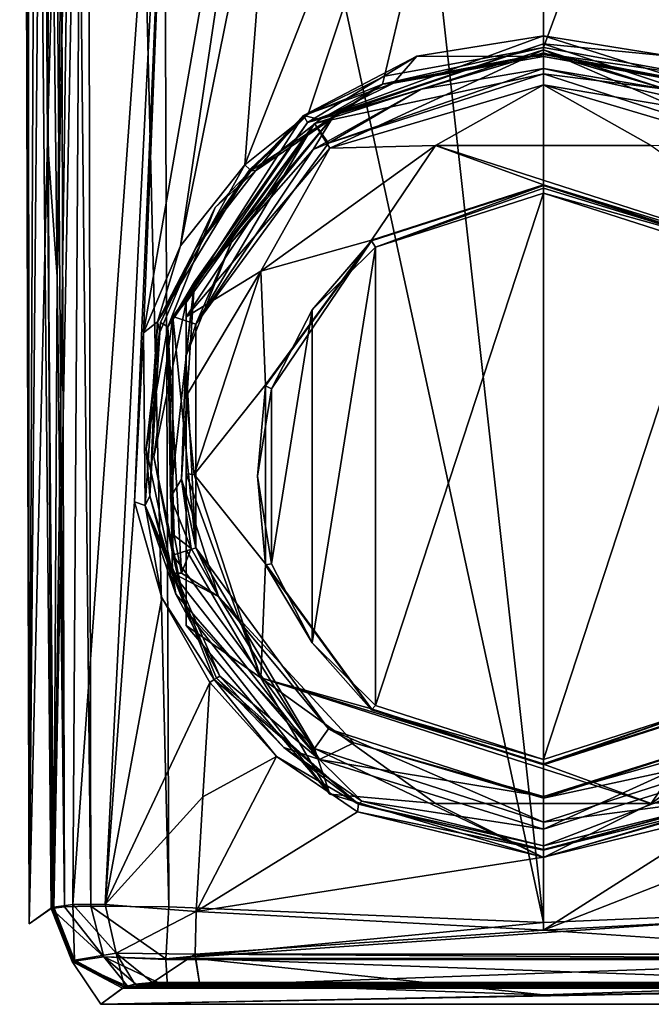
# Model space of a CAD drawing. Header units: metres. Extents: x -150 to 150, y -127 to 84.
# Tile 14 of 35: x -16 to 3, y -127 to -97. Entities that reach past the tile are written whole.
import ezdxf

# ---------------------------------------------------------------- set-up
doc = ezdxf.new("R2010")
doc.units = ezdxf.units.M
doc.layers.add('solid_26009713_SW0001', color=7, linetype='CONTINUOUS')

msp = doc.modelspace()

# ---------------------------------------------------------------- linework, layer by layer
at = {"layer": 'solid_26009713_SW0001'}
for points in [[(-0.000567, -124.709145, 16.25), (0.001326, -16.276901, 16.25), (-11.931823, -16.770004, 15.740615)], [(-0.000567, -124.709145, 16.25), (11.536177, -124.228737, 15.773892), (0.001326, -16.276901, 16.25)], [(11.536177, -124.228737, 15.773892), (11.734013, -70.495155, 15.757394), (0.001326, -16.276901, 16.25)], [(-11.734013, -70.495155, 15.757394), (-0.000567, -124.709145, 16.25), (-11.931823, -16.770004, 15.740615)], [(-13.934027, -124.20079, 14.713511), (-14.129582, -17.56842, 14.844212), (-15.048469, -18.43236, 13.756749)], [(-14.129582, -17.56842, 14.844212), (-11.536177, -124.228737, 15.773892), (-11.734013, -70.495155, 15.757394)], [(-13.934027, -124.20079, 14.713511), (-11.536177, -124.228737, 15.773892), (-14.129582, -17.56842, 14.844212)], [(-14.743192, -124.225555, 13.656329), (-15.048469, -18.43236, 13.756749), (-15.536466, -19.400028, 12.354713)], [(-14.743192, -124.225555, 13.656329), (-13.934027, -124.20079, 14.713511), (-15.048469, -18.43236, 13.756749)], [(-14.743192, -124.225555, 13.656329), (-15.536466, -19.400028, 12.354713), (-15.348426, -71.840752, 12.373747)], [(-15.83847, -124.749023, 3.296088), (-16.125565, -22.10111, 6.367176), (-16.093447, -23)], [(-15.16042, -124.272469, 12.392517), (-15.348426, -71.840752, 12.373747), (-16.125565, -22.10111, 6.367176)], [(-15.83847, -124.749023, 3.296088), (-15.16042, -124.272469, 12.392517), (-16.125565, -22.10111, 6.367176)], [(-15.83847, -124.749023, 3.296088), (-16.093447, -23), (-15.901367, -22.870125, -2.440784)], [(-15.510374, -52.201588, -4.834206), (-15.83847, -124.749023, 3.296088), (-15.901367, -22.870125, -2.440784)], [(-15.510374, -52.201588, -4.834206), (-15.416946, -78.030182, -4.851003), (-15.83847, -124.749023, 3.296088)], [(-11.734013, -70.495155, 15.757394), (-11.536177, -124.228737, 15.773892), (-0.000567, -124.709145, 16.25)], [(-14.743192, -124.225555, 13.656329), (-15.348426, -71.840752, 12.373747), (-15.16042, -124.272469, 12.392517)], [(-15.416946, -78.030182, -4.851003), (-15.264922, -100.645119, -5.346015), (-15.83847, -124.749023, 3.296088)], [(-15.150758, -78.016312, -5.947784), (-15.264922, -100.645119, -5.346015), (-15.416946, -78.030182, -4.851003)], [(-14.969524, -104.837387, -6.446393), (-15.264922, -100.645119, -5.346015), (-14.677198, -78.006943, -6.971881)], [(-15.150758, -78.016312, -5.947784), (-14.677198, -78.006943, -6.971881), (-15.264922, -100.645119, -5.346015)], [(-15.077819, -124.231041, -5.982452), (-14.441063, -78.004761, -7.362209), (-14.194579, -78, -7.746036)], [(-14.491829, -124.148155, -7.534683), (-15.077819, -124.231041, -5.982452), (-14.194579, -78, -7.746036)], [(-15.077819, -124.231041, -5.982452), (-14.969524, -104.837387, -6.446393), (-14.441063, -78.004761, -7.362209)], [(-14.969524, -104.837387, -6.446393), (-14.677198, -78.006943, -6.971881), (-14.441063, -78.004761, -7.362209)], [(-14.491829, -124.148155, -7.534683), (-14.194579, -78, -7.746036), (-11.168652, -78, -11.198907)], [(-13.48863, -124.149506, -8.810097), (-14.491829, -124.148155, -7.534683), (-11.168652, -78, -11.198907)], [(-12.593664, -111.759804, -9.921262), (-13.48863, -124.149506, -8.810097), (-11.168652, -78, -11.198907)], [(-12.316135, -106.565224, -10.240944), (-12.593664, -111.759804, -9.921262), (-11.168652, -78, -11.198907)], [(-12.316135, -106.565224, -10.240944), (-11.168652, -78, -11.198907), (-7.321801, -78, -13.719909)], [(-11.171308, -103.885773, -11.14236), (-12.316135, -106.565224, -10.240944), (-7.321801, -78, -13.719909)], [(-11.171308, -103.885773, -11.14236), (-7.321801, -78, -13.719909), (-8.304883, -89.697487, -13.08605)], [(-9.197271, -101.390198, -12.26884), (-8.304883, -89.697487, -13.08605), (-0.000425, -78, -15.37733)], [(-7.245477, -99.840187, -13.093454), (-9.197271, -101.390198, -12.26884), (-0.000425, -78, -15.37733)], [(-4.897135, -98.667946, -13.854245), (-7.245477, -99.840187, -13.093454), (-0.000425, -78, -15.37733)], [(0.000406, -97.786873, -14.511661), (-4.897135, -98.667946, -13.854245), (-0.000425, -78, -15.37733)], [(0.000406, -97.786873, -14.511661), (-0.000425, -78, -15.37733), (7.324084, -78, -13.71882)], [(4.913426, -98.673889, -13.847037), (0.000406, -97.786873, -14.511661), (7.324084, -78, -13.71882)], [(-11.171308, -103.885773, -11.14236), (-8.304883, -89.697487, -13.08605), (-9.197271, -101.390198, -12.26884)], [(-7.262222, -100.096649, -9.290595), (-3.895814, -98.05571, -9.57743), (0, -97.425911, -9.665943)], [(0, -97.673477, -9.631149), (-7.262222, -100.096649, -9.290595), (0, -97.425911, -9.665943)], [(0, -98.059044, -14.170944), (0, -97.425911, -9.665943), (-3.895814, -98.05571, -9.57743)], [(4.633311, -98.889755, -13.542945), (0, -97.425911, -9.665943), (0, -98.059044, -14.170944)], [(0, -97.673477, -9.631149), (0, -97.425911, -9.665943), (3.895814, -98.05571, -9.57743)], [(4.633311, -98.889755, -13.542945), (3.895814, -98.05571, -9.57743), (0, -97.425911, -9.665943)], [(-6.444441, -99.870972, -8.994118), (-7.262222, -100.096649, -9.290595), (0, -97.673477, -9.631149)], [(0, -97.950081, -9.264081), (-6.444441, -99.870972, -8.994118), (0, -97.673477, -9.631149)], [(-4.952899, -98.913818, -13.736153), (-4.897135, -98.667946, -13.854245), (0.000406, -97.786873, -14.511661)], [(0.000332, -97.967278, -14.431438), (-4.952899, -98.913818, -13.736153), (0.000406, -97.786873, -14.511661)], [(7.262222, -100.096649, -9.290595), (0, -97.673477, -9.631149), (3.895814, -98.05571, -9.57743)], [(0, -97.950081, -9.264081), (0, -97.673477, -9.631149), (7.262222, -100.096649, -9.290595)], [(0.000332, -97.967278, -14.431438), (0.000406, -97.786873, -14.511661), (4.913426, -98.673889, -13.847037)], [(-4.61941, -98.884979, -13.549654), (-3.895814, -98.05571, -9.57743), (-7.387102, -99.87973, -9.32108)], [(-7.262222, -100.096649, -9.290595), (-7.387102, -99.87973, -9.32108), (-3.895814, -98.05571, -9.57743)], [(-7.053454, -100.123917, -10.599538), (0, -98.597099, -10.814118), (0, -97.854401, -10.918498)], [(-6.574573, -100.879173, -18.348148), (-7.053454, -100.123917, -10.599538), (0, -97.854401, -10.918498)], [(-6.574573, -100.879173, -18.348148), (0, -97.854401, -10.918498), (0, -98.936935, -18.621113)], [(-3.763462, -99.071953, -9.535589), (-6.444441, -99.870972, -8.994118), (0, -97.950081, -9.264081)], [(0.000332, -97.967278, -14.431438), (-4.61941, -98.884979, -13.549654), (-4.952899, -98.913818, -13.736153)], [(0.000295, -97.996361, -14.399938), (-4.61941, -98.884979, -13.549654), (0.000332, -97.967278, -14.431438)], [(0.000295, -97.996361, -14.399938), (0, -98.059044, -14.170944), (-4.61941, -98.884979, -13.549654)], [(-4.61941, -98.884979, -13.549654), (0, -98.059044, -14.170944), (-3.895814, -98.05571, -9.57743)], [(-3.763462, -99.071953, -9.535589), (0, -97.950081, -9.264081), (0, -98.430092, -9.625796)], [(0, -97.854401, -10.918498), (0, -98.597099, -10.814118), (6.612511, -100.724701, -10.515103)], [(7.053442, -100.123909, -10.599539), (0, -97.854401, -10.918498), (6.612511, -100.724701, -10.515103)], [(0, -98.936935, -18.621113), (0, -97.854401, -10.918498), (7.053442, -100.123909, -10.599539)], [(6.444441, -99.870972, -8.994118), (0, -97.950081, -9.264081), (7.262222, -100.096649, -9.290595)], [(0, -98.430092, -9.625796), (0, -97.950081, -9.264081), (6.444441, -99.870972, -8.994118)], [(4.951636, -98.912933, -13.733838), (0, -98.059044, -14.170944), (0.000295, -97.996361, -14.399938)], [(4.951636, -98.912933, -13.733838), (4.633311, -98.889755, -13.542945), (0, -98.059044, -14.170944)], [(4.951636, -98.912933, -13.733838), (0.000295, -97.996361, -14.399938), (0.000332, -97.967278, -14.431438)], [(4.951636, -98.912933, -13.733838), (0.000332, -97.967278, -14.431438), (4.913426, -98.673889, -13.847037)], [(-6.612498, -100.724693, -10.515105), (-3.763462, -99.071953, -9.535589), (0, -98.430092, -9.625796)], [(-6.612498, -100.724693, -10.515105), (0, -98.430092, -9.625796), (0, -98.597099, -10.814118)], [(3.763462, -99.071953, -9.535589), (0, -98.430092, -9.625796), (6.444441, -99.870972, -8.994118)], [(0, -98.597099, -10.814118), (0, -98.430092, -9.625796), (3.763462, -99.071953, -9.535589)], [(-4.952899, -98.913818, -13.736153), (-7.245477, -99.840187, -13.093454), (-4.897135, -98.667946, -13.854245)], [(-7.053454, -100.123917, -10.599538), (-6.612498, -100.724693, -10.515105), (0, -98.597099, -10.814118)], [(6.612511, -100.724701, -10.515103), (0, -98.597099, -10.814118), (3.763462, -99.071953, -9.535589)], [(-4.952899, -98.913818, -13.736153), (-8.993694, -101.566376, -12.207214), (-7.245477, -99.840187, -13.093454)], [(-4.952899, -98.913818, -13.736153), (-8.865248, -101.582092, -11.963219), (-8.993694, -101.566376, -12.207214)], [(-4.952899, -98.913818, -13.736153), (-6.878815, -100.0028, -12.813867), (-8.865248, -101.582092, -11.963219)], [(-6.878815, -100.0028, -12.813867), (-4.61941, -98.884979, -13.549654), (-7.387102, -99.87973, -9.32108)], [(-4.952899, -98.913818, -13.736153), (-4.61941, -98.884979, -13.549654), (-6.878815, -100.0028, -12.813867)], [(-3.32181, -100.796188, -19.088591), (-6.574573, -100.879173, -18.348148), (0, -98.936935, -18.621113)], [(3.321819, -100.796196, -19.088591), (-3.32181, -100.796188, -19.088591), (0, -98.936935, -18.621113)], [(6.574573, -100.879173, -18.348148), (0, -98.936935, -18.621113), (7.053442, -100.123909, -10.599539)], [(3.321819, -100.796196, -19.088591), (0, -98.936935, -18.621113), (6.574573, -100.879173, -18.348148)], [(-3.763462, -99.071953, -9.535589), (-7.09339, -100.923676, -9.275347), (-6.444441, -99.870972, -8.994118)], [(-6.612498, -100.724693, -10.515105), (-7.09339, -100.923676, -9.275347), (-3.763462, -99.071953, -9.535589)], [(-11.562665, -106.377831, -8.407832), (-10.111342, -102.708557, -8.923515), (-7.387102, -99.87973, -9.32108)], [(-7.262222, -100.096649, -9.290595), (-11.562665, -106.377831, -8.407832), (-7.387102, -99.87973, -9.32108)], [(-6.444441, -99.870972, -8.994118), (-10.747433, -104.995331, -8.273936), (-7.262222, -100.096649, -9.290595)], [(-9.605715, -103.771599, -8.875096), (-10.747433, -104.995331, -8.273936), (-6.444441, -99.870972, -8.994118)], [(-8.865248, -101.582092, -11.963219), (-7.387102, -99.87973, -9.32108), (-10.111342, -102.708557, -8.923515)], [(-7.09339, -100.923676, -9.275347), (-9.605715, -103.771599, -8.875096), (-6.444441, -99.870972, -8.994118)], [(-9.037236, -101.538277, -12.240981), (-9.197271, -101.390198, -12.26884), (-7.245477, -99.840187, -13.093454)], [(-8.993694, -101.566376, -12.207214), (-9.037236, -101.538277, -12.240981), (-7.245477, -99.840187, -13.093454)], [(-8.865248, -101.582092, -11.963219), (-6.878815, -100.0028, -12.813867), (-7.387102, -99.87973, -9.32108)], [(-10.747433, -104.995331, -8.273936), (-11.562665, -106.377831, -8.407832), (-7.262222, -100.096649, -9.290595)], [(-7.053454, -100.123917, -10.599538), (-11.412657, -106.06543, -9.764513), (-10.699403, -106.295059, -9.732241)], [(-11, -105.628654, -14.471105), (-11.412657, -106.06543, -9.764513), (-7.053454, -100.123917, -10.599538)], [(-11, -106.070992, -17.618486), (-11, -105.628654, -14.471105), (-7.053454, -100.123917, -10.599538)], [(-6.574573, -100.879173, -18.348148), (-11, -106.070992, -17.618486), (-7.053454, -100.123917, -10.599538)], [(-7.053454, -100.123917, -10.599538), (-10.699403, -106.295059, -9.732241), (-6.612498, -100.724693, -10.515105)], [(-15.264922, -100.645119, -5.346015), (-15.111853, -124.239998, -5.797566), (-15.83847, -124.749023, 3.296088)], [(-15.09599, -124.235428, -5.890234), (-15.111853, -124.239998, -5.797566), (-15.264922, -100.645119, -5.346015)], [(-15.077819, -124.231041, -5.982452), (-15.264922, -100.645119, -5.346015), (-14.969524, -104.837387, -6.446393)], [(-15.09599, -124.235428, -5.890234), (-15.264922, -100.645119, -5.346015), (-15.077819, -124.231041, -5.982452)], [(-8.696962, -104.663429, -18.545086), (-11, -106.070992, -17.618486), (-6.574573, -100.879173, -18.348148)], [(-6.612498, -100.724693, -10.515105), (-10.699403, -106.295059, -9.732241), (-7.09339, -100.923676, -9.275347)], [(-3.32181, -100.796188, -19.088591), (-8.696962, -104.663429, -18.545086), (-6.574573, -100.879173, -18.348148)], [(-5.290025, -103.710266, -18.679045), (-8.696962, -104.663429, -18.545086), (-3.32181, -100.796188, -19.088591)], [(0, -102.008179, -18.918257), (-5.290025, -103.710266, -18.679045), (-3.32181, -100.796188, -19.088591)], [(8.696971, -104.663445, -18.545084), (-3.32181, -100.796188, -19.088591), (3.321819, -100.796196, -19.088591)], [(0, -102.008179, -18.918257), (-3.32181, -100.796188, -19.088591), (8.696971, -104.663445, -18.545084)], [(-10.699403, -106.295059, -9.732241), (-9.605715, -103.771599, -8.875096), (-7.09339, -100.923676, -9.275347)], [(-11.886178, -106.222046, -10.390106), (-11.171308, -103.885773, -11.14236), (-9.197271, -101.390198, -12.26884)], [(-11.886178, -106.222046, -10.390106), (-9.197271, -101.390198, -12.26884), (-9.037236, -101.538277, -12.240981)], [(-11.886178, -106.222046, -10.390106), (-9.037236, -101.538277, -12.240981), (-10.715053, -103.97303, -10.89165)], [(-8.993694, -101.566376, -12.207214), (-10.715053, -103.97303, -10.89165), (-9.037236, -101.538277, -12.240981)], [(-8.993694, -101.566376, -12.207214), (-8.865248, -101.582092, -11.963219), (-10.715053, -103.97303, -10.89165)], [(-10.715053, -103.97303, -10.89165), (-8.865248, -101.582092, -11.963219), (-10.111342, -102.708557, -8.923515)], [(-5.290067, -103.738129, -18.877094), (-5.290025, -103.710266, -18.679045), (0, -102.008179, -18.918257)], [(-5.290067, -103.738129, -18.877094), (0, -102.008179, -18.918257), (0, -102.036011, -19.11631)], [(-5.290067, -103.738129, -18.877094), (0, -102.036011, -19.11631), (-5.169773, -103.924225, -19.052904)], [(0, -102.036011, -19.11631), (0, -102.113701, -19.248203), (-5.169773, -103.924225, -19.052904)], [(5.290025, -103.710266, -18.679045), (0, -102.008179, -18.918257), (8.696971, -104.663445, -18.545084)], [(0, -102.036011, -19.11631), (0, -102.008179, -18.918257), (5.290025, -103.710266, -18.679045)], [(5.290067, -103.738129, -18.877094), (0, -102.036011, -19.11631), (5.290025, -103.710266, -18.679045)], [(5.290067, -103.738129, -18.877094), (0, -102.113701, -19.248203), (0, -102.036011, -19.11631)], [(0, -102.113701, -19.248203), (0, -102.261902, -19.28653), (-5.169773, -103.924225, -19.052904)], [(-5.169712, -118.028336, -17.070702), (-5.169773, -103.924225, -19.052904), (0, -102.261902, -19.28653)], [(0, -119.69062, -16.837084), (-5.169712, -118.028336, -17.070702), (0, -102.261902, -19.28653)], [(5.290067, -103.738129, -18.877094), (0, -102.261902, -19.28653), (0, -102.113701, -19.248203)], [(5.169712, -103.924179, -19.052912), (0, -119.69062, -16.837084), (0, -102.261902, -19.28653)], [(5.290067, -103.738129, -18.877094), (5.169712, -103.924179, -19.052912), (0, -102.261902, -19.28653)], [(-10.715053, -103.97303, -10.89165), (-10.111342, -102.708557, -8.923515), (-11.785667, -106.248466, -8.426013)], [(-11.562665, -106.377831, -8.407832), (-11.785667, -106.248466, -8.426013), (-10.111342, -102.708557, -8.923515)], [(-11.886178, -106.222046, -10.390106), (-12.316135, -106.565224, -10.240944), (-11.171308, -103.885773, -11.14236)], [(-9.605715, -103.771599, -8.875096), (-11.011336, -107.288055, -8.380891), (-10.747433, -104.995331, -8.273936)], [(-10.699403, -106.295059, -9.732241), (-11.011336, -107.288055, -8.380891), (-9.605715, -103.771599, -8.875096)], [(-5.290025, -103.710266, -18.679045), (-8.559477, -108.166412, -18.052773), (-8.696962, -104.663429, -18.545086)], [(-8.559508, -108.194336, -18.250814), (-8.559477, -108.166412, -18.052773), (-5.290067, -103.738129, -18.877094)], [(-8.559508, -108.194336, -18.250814), (-5.290067, -103.738129, -18.877094), (-8.368958, -108.282341, -18.440413)], [(-5.290067, -103.738129, -18.877094), (-8.559477, -108.166412, -18.052773), (-5.290025, -103.710266, -18.679045)], [(-5.290067, -103.738129, -18.877094), (-7.118006, -105.852257, -18.781939), (-8.368958, -108.282341, -18.440413)], [(-5.290067, -103.738129, -18.877094), (-5.169773, -103.924225, -19.052904), (-7.118006, -105.852257, -18.781939)], [(-11.886178, -106.222046, -10.390106), (-10.715053, -103.97303, -10.89165), (-11.80551, -106.544769, -10.025551)], [(-11.80551, -106.544769, -10.025551), (-10.715053, -103.97303, -10.89165), (-11.785667, -106.248466, -8.426013)], [(-7.117968, -116.100311, -17.341667), (-7.118006, -105.852257, -18.781939), (-5.169773, -103.924225, -19.052904)], [(-5.169712, -118.028336, -17.070702), (-7.117968, -116.100311, -17.341667), (-5.169773, -103.924225, -19.052904)], [(5.169712, -103.924179, -19.052912), (5.169773, -118.02829, -17.070707), (0, -119.69062, -16.837084)], [(-8.696962, -104.663429, -18.545086), (-10.75, -110.920586, -17.665699), (-11, -108.516434, -17.708599)], [(-8.696962, -104.663429, -18.545086), (-11, -108.516434, -17.708599), (-11, -106.070992, -17.618486)], [(-8.559477, -108.166412, -18.052773), (-10.75, -110.920586, -17.665699), (-8.696962, -104.663429, -18.545086)], [(-10.747433, -104.995331, -8.273936), (-11.479125, -111.620361, -7.342849), (-11.562665, -106.377831, -8.407832)], [(-11.148004, -111.067368, -7.849744), (-11.479125, -111.620361, -7.342849), (-10.747433, -104.995331, -8.273936)], [(-11.011336, -107.288055, -8.380891), (-11.148004, -111.067368, -7.849744), (-10.747433, -104.995331, -8.273936)], [(-12.000002, -110.377815, -13.803654), (-11.412657, -106.06543, -9.764513), (-11, -105.628654, -14.471105)], [(-11, -115.126976, -13.136203), (-12.000002, -110.377815, -13.803654), (-11, -105.628654, -14.471105)], [(-11, -105.628654, -14.471105), (-11, -110.900497, -17.522766), (-11, -113.243439, -17.044262)], [(-11, -108.516434, -17.708599), (-11, -110.900497, -17.522766), (-11, -105.628654, -14.471105)], [(-11, -105.628654, -14.471105), (-11, -113.243439, -17.044262), (-11, -115.569305, -16.283585)], [(-11, -115.126976, -13.136203), (-11, -105.628654, -14.471105), (-11, -115.569305, -16.283585)], [(-11, -108.516434, -17.708599), (-11, -105.628654, -14.471105), (-11, -106.070992, -17.618486)], [(-8.368938, -113.670235, -17.683193), (-8.368958, -108.282341, -18.440413), (-7.118006, -105.852257, -18.781939)], [(-7.117968, -116.100311, -17.341667), (-8.368938, -113.670235, -17.683193), (-7.118006, -105.852257, -18.781939)], [(-11.886178, -106.222046, -10.390106), (-12.266372, -111.879494, -9.988504), (-12.316135, -106.565224, -10.240944)], [(-11.886178, -106.222046, -10.390106), (-12.1221, -111.581825, -9.684594), (-12.266372, -111.879494, -9.988504)], [(-11.80551, -106.544769, -10.025551), (-11.785667, -106.248466, -8.426013), (-12.236222, -110.131882, -7.880234)], [(-11.562665, -106.377831, -8.407832), (-12.236222, -110.131882, -7.880234), (-11.785667, -106.248466, -8.426013)], [(-11.886178, -106.222046, -10.390106), (-11.80551, -106.544769, -10.025551), (-12.1221, -111.581825, -9.684594)], [(-12.000002, -110.377815, -13.803654), (-11.412656, -113.409805, -8.732328), (-11.412657, -106.06543, -9.764513)], [(-11.412657, -106.06543, -9.764513), (-10.699406, -113.180168, -8.764602), (-10.699403, -106.295059, -9.732241)], [(-11.412657, -106.06543, -9.764513), (-11.412656, -113.409805, -8.732328), (-10.699406, -113.180168, -8.764602)], [(-10.699403, -106.295059, -9.732241), (-10.699406, -113.180168, -8.764602), (-11.011336, -107.288055, -8.380891)], [(-12.266372, -111.879494, -9.988504), (-12.593664, -111.759804, -9.921262), (-12.316135, -106.565224, -10.240944)], [(-11.562665, -106.377831, -8.407832), (-11.41622, -113.955582, -7.342849), (-12.236222, -110.131882, -7.880234)], [(-12.1221, -111.581825, -9.684594), (-11.80551, -106.544769, -10.025551), (-12.236222, -110.131882, -7.880234)], [(-11.562665, -106.377831, -8.407832), (-11.147536, -113.955582, -7.342849), (-11.41622, -113.955582, -7.342849)], [(-11.371045, -112.796906, -7.342849), (-11.147536, -113.955582, -7.342849), (-11.562665, -106.377831, -8.407832)], [(-11.479125, -111.620361, -7.342849), (-11.371045, -112.796906, -7.342849), (-11.562665, -106.377831, -8.407832)], [(-10.699406, -113.180168, -8.764602), (-11.148004, -111.067368, -7.849744), (-11.011336, -107.288055, -8.380891)], [(-8.559477, -108.166412, -18.052773), (-8.559477, -113.674767, -17.278625), (-10.75, -110.920586, -17.665699)], [(-8.559508, -108.194336, -18.250814), (-8.368958, -108.282341, -18.440413), (-8.799998, -110.976288, -18.061802)], [(-8.559508, -113.702507, -17.476692), (-8.559508, -108.194336, -18.250814), (-8.799998, -110.976288, -18.061802)], [(-8.368938, -113.670235, -17.683193), (-8.799998, -110.976288, -18.061802), (-8.368958, -108.282341, -18.440413)], [(-8.559508, -113.702507, -17.476692), (-8.559477, -113.674767, -17.278625), (-8.559477, -108.166412, -18.052773)], [(-8.559508, -113.702507, -17.476692), (-8.559477, -108.166412, -18.052773), (-8.559508, -108.194336, -18.250814)], [(-11, -108.516434, -17.708599), (-10.75, -110.920586, -17.665699), (-11, -110.900497, -17.522766)], [(-12.1221, -111.581825, -9.684594), (-12.236222, -110.131882, -7.880234), (-11.41622, -113.955582, -7.342849)], [(-11, -115.126976, -13.136203), (-11.412656, -113.409805, -8.732328), (-12.000002, -110.377815, -13.803654)], [(-11.148004, -111.067368, -7.849744), (-10.842469, -113.201584, -7.342849), (-11.479125, -111.620361, -7.342849)], [(-11.148004, -111.067368, -7.849744), (-10.000115, -114.67411, -7.342849), (-10.842469, -113.201584, -7.342849)], [(-10.699406, -113.180168, -8.764602), (-10.000115, -114.67411, -7.342849), (-11.148004, -111.067368, -7.849744)], [(-11, -110.900497, -17.522766), (-10.75, -110.920586, -17.665699), (-8.696971, -117.177734, -16.786314)], [(-11, -113.243439, -17.044262), (-11, -110.900497, -17.522766), (-8.696971, -117.177734, -16.786314)], [(-8.559477, -113.674767, -17.278625), (-8.696971, -117.177734, -16.786314), (-10.75, -110.920586, -17.665699)], [(-8.559508, -113.702507, -17.476692), (-8.799998, -110.976288, -18.061802), (-8.368938, -113.670235, -17.683193)], [(-12.593664, -111.759804, -9.921262), (-11.747626, -114.722679, -10.430933), (-13.48863, -124.149506, -8.810097)], [(-12.266372, -111.879494, -9.988504), (-11.747626, -114.722679, -10.430933), (-12.593664, -111.759804, -9.921262)], [(-12.266372, -111.879494, -9.988504), (-12.1221, -111.581825, -9.684594), (-11.318346, -114.601662, -10.188391)], [(-11.318346, -114.601662, -10.188391), (-12.1221, -111.581825, -9.684594), (-11.41622, -113.955582, -7.342849)], [(-10.842469, -113.201584, -7.342849), (-11.371045, -112.796906, -7.342849), (-11.479125, -111.620361, -7.342849)], [(-12.266372, -111.879494, -9.988504), (-10.137091, -117.229103, -10.852084), (-11.747626, -114.722679, -10.430933)], [(-12.266372, -111.879494, -9.988504), (-11.318346, -114.601662, -10.188391), (-9.961757, -117.125847, -10.592761)], [(-12.266372, -111.879494, -9.988504), (-9.961757, -117.125847, -10.592761), (-10.069808, -117.185089, -10.810563)], [(-12.266372, -111.879494, -9.988504), (-10.069808, -117.185089, -10.810563), (-10.137091, -117.229103, -10.852084)], [(-10.842469, -113.201584, -7.342849), (-11.147536, -113.955582, -7.342849), (-11.371045, -112.796906, -7.342849)], [(-11.412656, -113.409805, -8.732328), (-7.053442, -119.351326, -7.897303), (-10.699406, -113.180168, -8.764602)], [(-10.842469, -113.201584, -7.342849), (-10.000115, -114.67411, -7.342849), (-11.147536, -113.955582, -7.342849)], [(-11, -115.569305, -16.283585), (-11, -113.243439, -17.044262), (-8.696971, -117.177734, -16.786314)], [(-10.699406, -113.180168, -8.764602), (-6.612511, -118.750534, -7.981738), (-10.000115, -114.67411, -7.342849)], [(-7.053442, -119.351326, -7.897303), (-6.612511, -118.750534, -7.981738), (-10.699406, -113.180168, -8.764602)], [(-11, -115.126976, -13.136203), (-7.053442, -119.351326, -7.897303), (-11.412656, -113.409805, -8.732328)], [(-8.559477, -113.674767, -17.278625), (-5.290025, -118.130913, -16.652355), (-8.696971, -117.177734, -16.786314)], [(-8.559508, -113.702507, -17.476692), (-8.368938, -113.670235, -17.683193), (-7.117968, -116.100311, -17.341667)], [(-5.290067, -118.158714, -16.850412), (-8.559477, -113.674767, -17.278625), (-8.559508, -113.702507, -17.476692)], [(-5.290067, -118.158714, -16.850412), (-8.559508, -113.702507, -17.476692), (-7.117968, -116.100311, -17.341667)], [(-5.290067, -118.158714, -16.850412), (-5.290025, -118.130913, -16.652355), (-8.559477, -113.674767, -17.278625)], [(-6.897526, -119.692863, -7.342849), (-11.318346, -114.601662, -10.188391), (-11.41622, -113.955582, -7.342849)], [(-10.000115, -114.67411, -7.342849), (-6.897526, -119.692863, -7.342849), (-11.41622, -113.955582, -7.342849)], [(-10.000115, -114.67411, -7.342849), (-11.41622, -113.955582, -7.342849), (-11.147536, -113.955582, -7.342849)], [(-11.747626, -114.722679, -10.430933), (-10.272565, -117.323654, -10.859857), (-13.48863, -124.149506, -8.810097)], [(-10.137091, -117.229103, -10.852084), (-10.272565, -117.323654, -10.859857), (-11.747626, -114.722679, -10.430933)], [(-6.897526, -119.692863, -7.342849), (-9.961757, -117.125847, -10.592761), (-11.318346, -114.601662, -10.188391)], [(-10.000115, -114.67411, -7.342849), (-5.841772, -119.178665, -7.342849), (-6.897526, -119.692863, -7.342849)], [(-6.612511, -118.750534, -7.981738), (-5.841772, -119.178665, -7.342849), (-10.000115, -114.67411, -7.342849)], [(-11, -115.126976, -13.136203), (-6.574573, -120.761131, -15.553922), (-7.053442, -119.351326, -7.897303)], [(-11, -115.126976, -13.136203), (-11, -115.569305, -16.283585), (-6.574573, -120.761131, -15.553922)], [(-6.574573, -120.761131, -15.553922), (-11, -115.569305, -16.283585), (-8.696971, -117.177734, -16.786314)], [(-5.290067, -118.158714, -16.850412), (-7.117968, -116.100311, -17.341667), (-5.169712, -118.028336, -17.070702)], [(-10.137091, -117.229103, -10.852084), (-8.220522, -119.599129, -11.026564), (-10.272565, -117.323654, -10.859857)], [(-10.137091, -117.229103, -10.852084), (-10.069808, -117.185089, -10.810563), (-5.690682, -121.068672, -11.081232)], [(-10.137091, -117.229103, -10.852084), (-5.690682, -121.068672, -11.081232), (-8.220522, -119.599129, -11.026564)], [(-10.069808, -117.185089, -10.810563), (-9.961757, -117.125847, -10.592761), (-7.990345, -119.327087, -10.763359)], [(-10.069808, -117.185089, -10.810563), (-7.990345, -119.327087, -10.763359), (-5.690682, -121.068672, -11.081232)], [(-6.897526, -119.692863, -7.342849), (-7.990345, -119.327087, -10.763359), (-9.961757, -117.125847, -10.592761)], [(-8.696971, -117.177734, -16.786314), (3.32181, -121.044991, -16.242807), (-3.321819, -121.044983, -16.242807)], [(0, -119.833, -16.413141), (3.32181, -121.044991, -16.242807), (-8.696971, -117.177734, -16.786314)], [(-6.574573, -120.761131, -15.553922), (-8.696971, -117.177734, -16.786314), (-3.321819, -121.044983, -16.242807)], [(-5.290025, -118.130913, -16.652355), (0, -119.833, -16.413141), (-8.696971, -117.177734, -16.786314)], [(3.32181, -121.044991, -16.242807), (8.696962, -117.17775, -16.786314), (6.574573, -120.761131, -15.553922)], [(5.290025, -118.130913, -16.652355), (8.696962, -117.17775, -16.786314), (3.32181, -121.044991, -16.242807)], [(-10.272565, -117.323654, -10.859857), (-10.488271, -120.844841, -10.502464), (-13.48863, -124.149506, -8.810097)], [(-8.220522, -119.599129, -11.026564), (-10.488271, -120.844841, -10.502464), (-10.272565, -117.323654, -10.859857)], [(-5.290067, -118.158714, -16.850412), (-5.169712, -118.028336, -17.070702), (0, -119.69062, -16.837084)], [(-5.290067, -118.158714, -16.850412), (0, -119.86084, -16.611195), (-5.290025, -118.130913, -16.652355)], [(0, -119.86084, -16.611195), (0, -119.833, -16.413141), (-5.290025, -118.130913, -16.652355)], [(0, -119.82251, -16.759392), (0, -119.69062, -16.837084), (5.169773, -118.02829, -17.070707)], [(0, -119.82251, -16.759392), (5.169773, -118.02829, -17.070707), (0, -119.86084, -16.611195)], [(5.290067, -118.158714, -16.850412), (0, -119.86084, -16.611195), (5.169773, -118.02829, -17.070707)], [(5.290025, -118.130913, -16.652355), (3.32181, -121.044991, -16.242807), (0, -119.833, -16.413141)], [(5.290067, -118.158714, -16.850412), (5.290025, -118.130913, -16.652355), (0, -119.833, -16.413141)], [(-5.290067, -118.158714, -16.850412), (0, -119.69062, -16.837084), (0, -119.82251, -16.759392)], [(-5.290067, -118.158714, -16.850412), (0, -119.82251, -16.759392), (0, -119.86084, -16.611195)], [(5.290067, -118.158714, -16.850412), (0, -119.833, -16.413141), (0, -119.86084, -16.611195)], [(-7.053442, -119.351326, -7.897303), (0, -121.620834, -7.578343), (-6.612511, -118.750534, -7.981738)], [(-6.612511, -118.750534, -7.981738), (0, -120.878136, -7.682724), (-5.841772, -119.178665, -7.342849)], [(0, -121.620834, -7.578343), (0, -120.878136, -7.682724), (-6.612511, -118.750534, -7.981738)], [(6.612498, -118.750542, -7.981737), (5.841772, -119.178665, -7.342849), (0, -120.830368, -7.342849)], [(0, -120.878136, -7.682724), (6.612498, -118.750542, -7.981737), (0, -120.830368, -7.342849)], [(7.053454, -119.351311, -7.897304), (6.612498, -118.750542, -7.981737), (0, -120.878136, -7.682724)], [(-6.897526, -119.692863, -7.342849), (-5.58634, -120.974678, -10.869624), (-7.990345, -119.327087, -10.763359)], [(-5.690682, -121.068672, -11.081232), (-7.990345, -119.327087, -10.763359), (-5.58634, -120.974678, -10.869624)], [(0, -122.703369, -15.280958), (0, -121.620834, -7.578343), (-7.053442, -119.351326, -7.897303)], [(-6.574573, -120.761131, -15.553922), (0, -122.703369, -15.280958), (-7.053442, -119.351326, -7.897303)], [(-5.841772, -119.178665, -7.342849), (0, -120.830368, -7.342849), (-6.897526, -119.692863, -7.342849)], [(0, -120.878136, -7.682724), (0, -120.830368, -7.342849), (-5.841772, -119.178665, -7.342849)], [(5.841772, -119.178665, -7.342849), (6.897526, -119.692863, -7.342849), (0, -121.840195, -7.342849)], [(0, -120.830368, -7.342849), (5.841772, -119.178665, -7.342849), (0, -121.840195, -7.342849)], [(0, -121.620834, -7.578343), (7.053454, -119.351311, -7.897304), (0, -120.878136, -7.682724)], [(6.574573, -120.761131, -15.553922), (7.053454, -119.351311, -7.897304), (0, -121.620834, -7.578343)], [(-8.220522, -119.599129, -11.026564), (-10.696048, -124.366287, -10.128372), (-10.488271, -120.844841, -10.502464)], [(-5.726696, -121.297951, -11.128238), (-10.696048, -124.366287, -10.128372), (-8.220522, -119.599129, -11.026564)], [(-5.690682, -121.068672, -11.081232), (-5.726696, -121.297951, -11.128238), (-8.220522, -119.599129, -11.026564)], [(-6.897526, -119.692863, -7.342849), (0, -121.840195, -7.342849), (-5.58634, -120.974678, -10.869624)], [(0, -120.830368, -7.342849), (0, -121.840195, -7.342849), (-6.897526, -119.692863, -7.342849)], [(6.897526, -119.692863, -7.342849), (0, -122.34446, -10.930894), (0, -121.840195, -7.342849)], [(6.897526, -119.692863, -7.342849), (5.586824, -120.974335, -10.868955), (0, -122.34446, -10.930894)], [(-10.488271, -120.844841, -10.502464), (-10.696048, -124.366287, -10.128372), (-13.48863, -124.149506, -8.810097)], [(-6.574573, -120.761131, -15.553922), (-3.321819, -121.044983, -16.242807), (0, -122.703369, -15.280958)], [(6.574573, -120.761131, -15.553922), (0, -121.620834, -7.578343), (0, -122.703369, -15.280958)], [(3.32181, -121.044991, -16.242807), (6.574573, -120.761131, -15.553922), (0, -122.703369, -15.280958)], [(0.004421, -124.943459, -10.759997), (10.488271, -120.844841, -10.502463), (10.696049, -124.366295, -10.12837)], [(5.72646, -121.297928, -11.127592), (10.488271, -120.844841, -10.502463), (0.004421, -124.943459, -10.759997)], [(-5.690682, -121.068672, -11.081232), (0.000029, -122.479469, -11.141596), (-5.726696, -121.297951, -11.128238)], [(-5.690682, -121.068672, -11.081232), (-5.58634, -120.974678, -10.869624), (0, -122.34446, -10.930894)], [(-5.690682, -121.068672, -11.081232), (0, -122.34446, -10.930894), (0.000028, -122.466125, -11.132513)], [(-5.690682, -121.068672, -11.081232), (0.000028, -122.466125, -11.132513), (0.000029, -122.479469, -11.141596)], [(0, -121.840195, -7.342849), (0, -122.34446, -10.930894), (-5.58634, -120.974678, -10.869624)], [(-3.321819, -121.044983, -16.242807), (3.32181, -121.044991, -16.242807), (0, -122.703369, -15.280958)], [(0.000028, -122.466125, -11.132513), (0, -122.34446, -10.930894), (5.586824, -120.974335, -10.868955)], [(0.000028, -122.466125, -11.132513), (5.586824, -120.974335, -10.868955), (0.000029, -122.479469, -11.141596)], [(0.000029, -122.479469, -11.141596), (5.586824, -120.974335, -10.868955), (5.690628, -121.068611, -11.080583)], [(0.000029, -122.479469, -11.141596), (5.690628, -121.068611, -11.080583), (0.000038, -122.695869, -11.184182)], [(5.690628, -121.068611, -11.080583), (5.72646, -121.297928, -11.127592), (0.000038, -122.695869, -11.184182)], [(-5.726696, -121.297951, -11.128238), (0.000038, -122.695869, -11.184182), (-10.696048, -124.366287, -10.128372)], [(-5.726696, -121.297951, -11.128238), (0.000029, -122.479469, -11.141596), (0.000038, -122.695869, -11.184182)], [(5.72646, -121.297928, -11.127592), (0.004421, -124.943459, -10.759997), (0.000038, -122.695869, -11.184182)], [(0.000038, -122.695869, -11.184182), (0.004421, -124.943459, -10.759997), (-10.696048, -124.366287, -10.128372)], [(-14.433098, -125.864143, -6.028711), (-15.077819, -124.231041, -5.982452), (-14.491829, -124.148155, -7.534683)], [(-13.538832, -125.759735, 14.329672), (-13.934027, -124.20079, 14.713511), (-14.743192, -124.225555, 13.656329)], [(-13.149885, -125.649773, -8.384327), (-14.491829, -124.148155, -7.534683), (-13.48863, -124.149506, -8.810097)], [(-14.433098, -125.864143, -6.028711), (-14.491829, -124.148155, -7.534683), (-13.149885, -125.649773, -8.384327)], [(-11.623503, -125.826561, 15.18263), (-11.536177, -124.228737, 15.773892), (-13.934027, -124.20079, 14.713511)], [(-13.538832, -125.759735, 14.329672), (-11.623503, -125.826561, 15.18263), (-13.934027, -124.20079, 14.713511)], [(-13.149885, -125.649773, -8.384327), (-13.48863, -124.149506, -8.810097), (-10.696048, -124.366287, -10.128372)], [(-15.111853, -124.239998, -5.797566), (-15.16042, -124.272469, 12.392517), (-15.83847, -124.749023, 3.296088)], [(-13.538832, -125.759735, 14.329672), (-14.743192, -124.225555, 13.656329), (-15.16042, -124.272469, 12.392517)], [(-14.512792, -125.910049, 12.477175), (-15.16042, -124.272469, 12.392517), (-15.111853, -124.239998, -5.797566)], [(-13.538832, -125.759735, 14.329672), (-15.16042, -124.272469, 12.392517), (-14.512792, -125.910049, 12.477175)], [(-14.463543, -125.876122, -5.884694), (-15.111853, -124.239998, -5.797566), (-15.09599, -124.235428, -5.890234)], [(-14.463543, -125.876122, -5.884694), (-14.512792, -125.910049, 12.477175), (-15.111853, -124.239998, -5.797566)], [(-14.463543, -125.876122, -5.884694), (-15.09599, -124.235428, -5.890234), (-15.077819, -124.231041, -5.982452)], [(-14.463543, -125.876122, -5.884694), (-15.077819, -124.231041, -5.982452), (-14.433098, -125.864143, -6.028711)], [(-13.149885, -125.649773, -8.384327), (-10.696048, -124.366287, -10.128372), (-10.718193, -125.681419, -9.581209)], [(-11.623503, -125.826561, 15.18263), (11.536177, -124.228737, 15.773892), (-0.000567, -124.709145, 16.25)], [(11.6235, -125.826569, 15.18263), (11.536177, -124.228737, 15.773892), (-11.623503, -125.826561, 15.18263)], [(-11.623503, -125.826561, 15.18263), (-0.000567, -124.709145, 16.25), (-11.536177, -124.228737, 15.773892)], [(0.004421, -124.943459, -10.759997), (-10.718193, -125.681419, -9.581209), (-10.696048, -124.366287, -10.128372)], [(0.004421, -124.943459, -10.759997), (10.696049, -124.366295, -10.12837), (10.7183, -125.681427, -9.581185)], [(0.004421, -124.943459, -10.759997), (10.7183, -125.681427, -9.581185), (-10.718193, -125.681419, -9.581209)], [(-14.433098, -125.864143, -6.028711), (-13.149885, -125.649773, -8.384327), (-12.899042, -126.68782, -5.798373)], [(-13.149885, -125.649773, -8.384327), (-12.575528, -126.600555, -6.667085), (-12.899042, -126.68782, -5.798373)], [(-13.149885, -125.649773, -8.384327), (-12.031748, -126.550095, -7.370126), (-12.575528, -126.600555, -6.667085)], [(-13.149885, -125.649773, -8.384327), (-10.718193, -125.681419, -9.581209), (-12.031748, -126.550095, -7.370126)], [(-10.718193, -125.681419, -9.581209), (-10.592134, -126.573265, -8.073379), (-12.031748, -126.550095, -7.370126)], [(-10.718193, -125.681419, -9.581209), (-10.713004, -125.813484, -9.466526), (-10.592134, -126.573265, -8.073379)], [(10.713112, -125.813477, -9.466514), (-10.713004, -125.813484, -9.466526), (-10.718193, -125.681419, -9.581209)], [(10.7183, -125.681427, -9.581185), (10.713112, -125.813477, -9.466514), (-10.718193, -125.681419, -9.581209)], [(-13.538832, -125.759735, 14.329672), (-14.512792, -125.910049, 12.477175), (-12.796253, -126.680847, 12.827395)], [(-14.463543, -125.876122, -5.884694), (-12.910689, -126.695137, -5.734126), (-14.512792, -125.910049, 12.477175)], [(-14.512792, -125.910049, 12.477175), (-12.910689, -126.695137, -5.734126), (-13.622289, -127.224136, 3.297596)], [(-14.512792, -125.910049, 12.477175), (-13.622289, -127.224136, 3.297596), (-12.958248, -126.728882, 12.331677)], [(-14.512792, -125.910049, 12.477175), (-12.958248, -126.728882, 12.331677), (-12.796253, -126.680847, 12.827395)], [(-14.463543, -125.876122, -5.884694), (-14.433098, -125.864143, -6.028711), (-12.899042, -126.68782, -5.798373)], [(-14.463543, -125.876122, -5.884694), (-12.899042, -126.68782, -5.798373), (-12.905261, -126.691437, -5.766327)], [(-14.463543, -125.876122, -5.884694), (-12.905261, -126.691437, -5.766327), (-12.910689, -126.695137, -5.734126)], [(-13.538832, -125.759735, 14.329672), (-12.796253, -126.680847, 12.827395), (-12.482666, -126.656906, 13.239812)], [(-13.538832, -125.759735, 14.329672), (-12.482666, -126.656906, 13.239812), (-11.57014, -126.690384, 13.646651)], [(-13.538832, -125.759735, 14.329672), (-11.57014, -126.690384, 13.646651), (-11.623842, -125.849701, 15.162877)], [(-13.538832, -125.759735, 14.329672), (-11.623842, -125.849701, 15.162877), (-11.623503, -125.826561, 15.18263)], [(11.6235, -125.826569, 15.18263), (-11.623503, -125.826561, 15.18263), (-11.623842, -125.849701, 15.162877)], [(11.623839, -125.849701, 15.162877), (11.6235, -125.826569, 15.18263), (-11.623842, -125.849701, 15.162877)], [(11.623839, -125.849701, 15.162877), (-11.623842, -125.849701, 15.162877), (-11.57014, -126.690384, 13.646651)], [(11.623839, -125.849701, 15.162877), (-11.57014, -126.690384, 13.646651), (11.57014, -126.690384, 13.646651)], [(10.713112, -125.813477, -9.466514), (10.592134, -126.573265, -8.073379), (-10.713004, -125.813484, -9.466526)], [(-10.713004, -125.813484, -9.466526), (10.592134, -126.573265, -8.073379), (0.006982, -126.93074, -8.740768)], [(-10.713004, -125.813484, -9.466526), (0.006982, -126.93074, -8.740768), (-10.592134, -126.573265, -8.073379)], [(-12.575528, -126.600555, -6.667085), (12.89901, -126.687805, -5.798518), (-12.899042, -126.68782, -5.798373)], [(-12.575528, -126.600555, -6.667085), (-12.031748, -126.550095, -7.370126), (12.57511, -126.601166, -6.66324)], [(-12.575528, -126.600555, -6.667085), (12.57511, -126.601166, -6.66324), (12.89901, -126.687805, -5.798518)], [(-12.031748, -126.550095, -7.370126), (12.018824, -126.549385, -7.382984), (12.57511, -126.601166, -6.66324)], [(-12.031748, -126.550095, -7.370126), (-10.592134, -126.573265, -8.073379), (12.018824, -126.549385, -7.382984)], [(-10.592134, -126.573265, -8.073379), (10.592134, -126.573265, -8.073379), (12.018824, -126.549385, -7.382984)], [(-10.592134, -126.573265, -8.073379), (0.006982, -126.93074, -8.740768), (10.592134, -126.573265, -8.073379)], [(12.910695, -126.695145, -5.734087), (-13.622289, -127.224136, 3.297596), (-12.910689, -126.695137, -5.734126)], [(12.910695, -126.695145, -5.734087), (13.62229, -127.224136, 3.298054), (-13.622289, -127.224136, 3.297596)], [(12.958248, -126.728882, 12.331677), (-12.958248, -126.728882, 12.331677), (-13.622289, -127.224136, 3.297596)], [(13.62229, -127.224136, 3.298054), (12.958248, -126.728882, 12.331677), (-13.622289, -127.224136, 3.297596)], [(12.797049, -126.680969, 12.825869), (-12.796253, -126.680847, 12.827395), (-12.958248, -126.728882, 12.331677)], [(12.958248, -126.728882, 12.331677), (12.797049, -126.680969, 12.825869), (-12.958248, -126.728882, 12.331677)], [(12.910695, -126.695145, -5.734087), (-12.910689, -126.695137, -5.734126), (-12.905261, -126.691437, -5.766327)], [(12.905251, -126.691429, -5.76638), (-12.905261, -126.691437, -5.766327), (-12.899042, -126.68782, -5.798373)], [(12.905251, -126.691429, -5.76638), (12.910695, -126.695145, -5.734087), (-12.905261, -126.691437, -5.766327)], [(12.89901, -126.687805, -5.798518), (12.905251, -126.691429, -5.76638), (-12.899042, -126.68782, -5.798373)], [(12.484175, -126.656952, 13.2384), (-12.482666, -126.656906, 13.239812), (-12.796253, -126.680847, 12.827395)], [(12.797049, -126.680969, 12.825869), (12.484175, -126.656952, 13.2384), (-12.796253, -126.680847, 12.827395)], [(11.57014, -126.690384, 13.646651), (-11.57014, -126.690384, 13.646651), (-12.482666, -126.656906, 13.239812)], [(12.484175, -126.656952, 13.2384), (11.57014, -126.690384, 13.646651), (-12.482666, -126.656906, 13.239812)]]:
    msp.add_3dface(points, dxfattribs=at)

doc.saveas('drawing.dxf')
